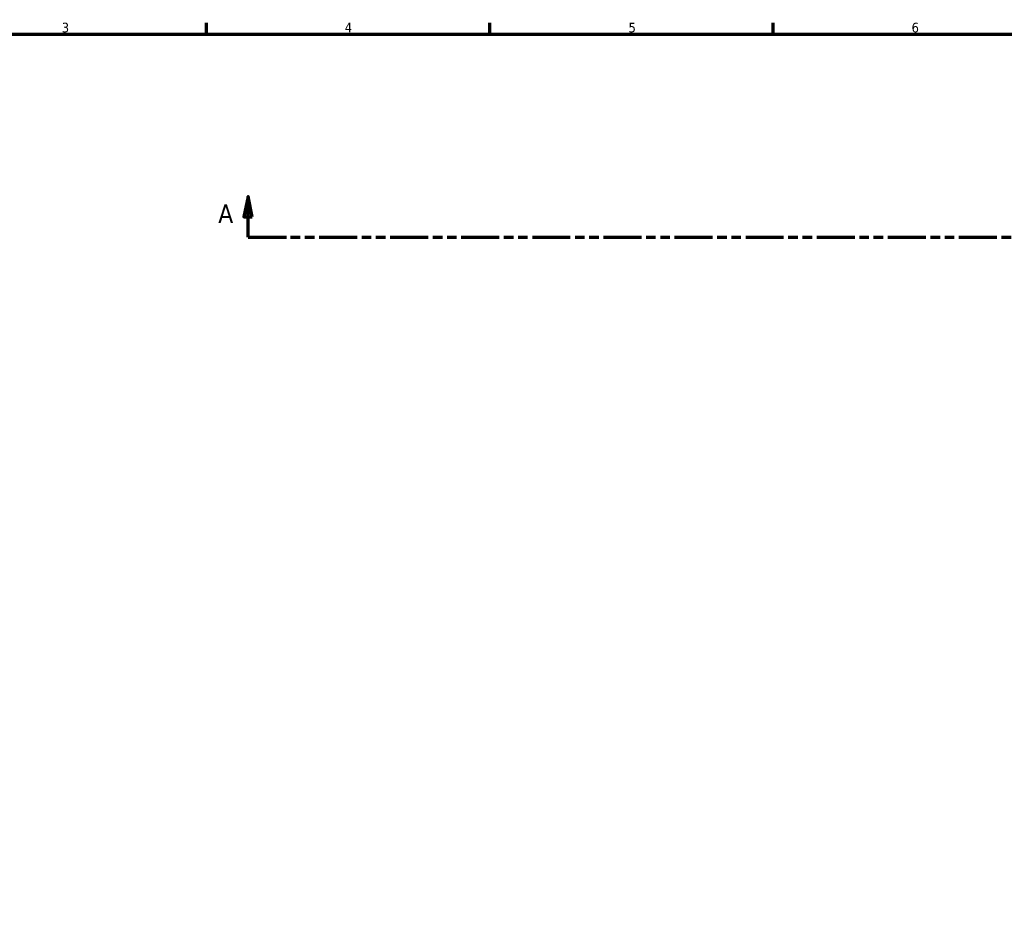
# Model space of a CAD drawing. Header units: millimetres. Extents: x -80 to 1310, y -131 to 1558.
# Tile 3 of 8: x 164 to 408, y 355 to 578. Entities that reach past the tile are written whole.
import ezdxf

# ---------------------------------------------------------------- set-up
doc = ezdxf.new("R2010")
doc.units = ezdxf.units.MM
doc.linetypes.add('DOUBLE_DASH_CHAIN', pattern=[1.2403, 0.6614, -0.0827, 0.1654, -0.0827, 0.1654, -0.0827])
doc.layers.add('Border (ANSI)', color=7, linetype='Continuous', lineweight=70)
doc.layers.add('Section Line (ANSI)', color=7, linetype='DOUBLE_DASH_CHAIN', lineweight=70)
doc.styles.add('Label Text (ANSI)', font='tahoma.ttf')
doc.styles.add('Note Text (ANSI)', font='tahoma.ttf')

# ---------------------------------------------------------------- blocks, each defined once
blk = doc.blocks.new('Borders Default Border')
at = {"layer": 'Border (ANSI)'}
for p, q in [((210.25, 574), (210.25, 576.8)), ((280.33, 574), (280.33, 576.8)), ((350.42, 574), (350.42, 576.8))]:
    blk.add_line(p, q, dxfattribs=at)
at = {"layer": 'Border (ANSI)', "flags": 128}
blk.add_lwpolyline([(20, 20), (20, 574), (821, 574), (821, 20), (20, 20)], dxfattribs=at)
at = {"layer": 'Border (ANSI)', "color": 5, "true_color": 0x0000ff, "char_height": 2.4, "attachment_point": 7, "style": 'Note Text (ANSI)'}
for s, insert in [('3', (174.46, 574.35)), ('4', (244.45, 574.4)), ('5', (314.67, 574.35)), ('6', (384.69, 574.35))]:
    blk.add_mtext(s, dxfattribs=dict(at, insert=insert))
blk = doc.blocks.new('2dTransSection0')
at = {"layer": 'Section Line (ANSI)', "linetype": 'Continuous'}
for p, q in [((220.52, 533.78), (219.52, 528.78)), ((220.52, 528.78), (220.52, 533.78)), ((221.52, 528.78), (220.52, 533.78)), ((219.52, 528.78), (221.52, 528.78)), ((220.52, 523.78), (220.52, 528.78)), ((220.52, 523.78), (230.01, 523.78))]:
    blk.add_line(p, q, dxfattribs=at)
at = {"layer": 'Section Line (ANSI)', "linetype": 'DOUBLE_DASH_CHAIN', "ltscale": 14.180482}
blk.add_line((220.52, 523.78), (828, 523.78), dxfattribs=at)
at = {"layer": 'Section Line (ANSI)', "linetype": 'Continuous', "flags": 128}
blk.add_lwpolyline([(221.52, 528.78), (220.52, 533.78), (219.52, 528.78), (221.52, 528.78)], dxfattribs=at)
at = {"layer": 'Section Line (ANSI)'}
blk.add_solid([(221.52, 528.78), (220.52, 533.78), (219.52, 528.78), (221.52, 528.78)], dxfattribs=at)
at = {"layer": 'Section Line (ANSI)', "insert": (213.16, 527.28), "char_height": 4.57, "attachment_point": 7, "style": 'Label Text (ANSI)'}
blk.add_mtext('A', dxfattribs=at)

msp = doc.modelspace()

# ---------------------------------------------------------------- block references
msp.add_blockref('Borders Default Border', (0, 0))
at = {"layer": 'Section Line (ANSI)'}
msp.add_blockref('2dTransSection0', (0, 0), dxfattribs=at)

doc.saveas('drawing.dxf')
